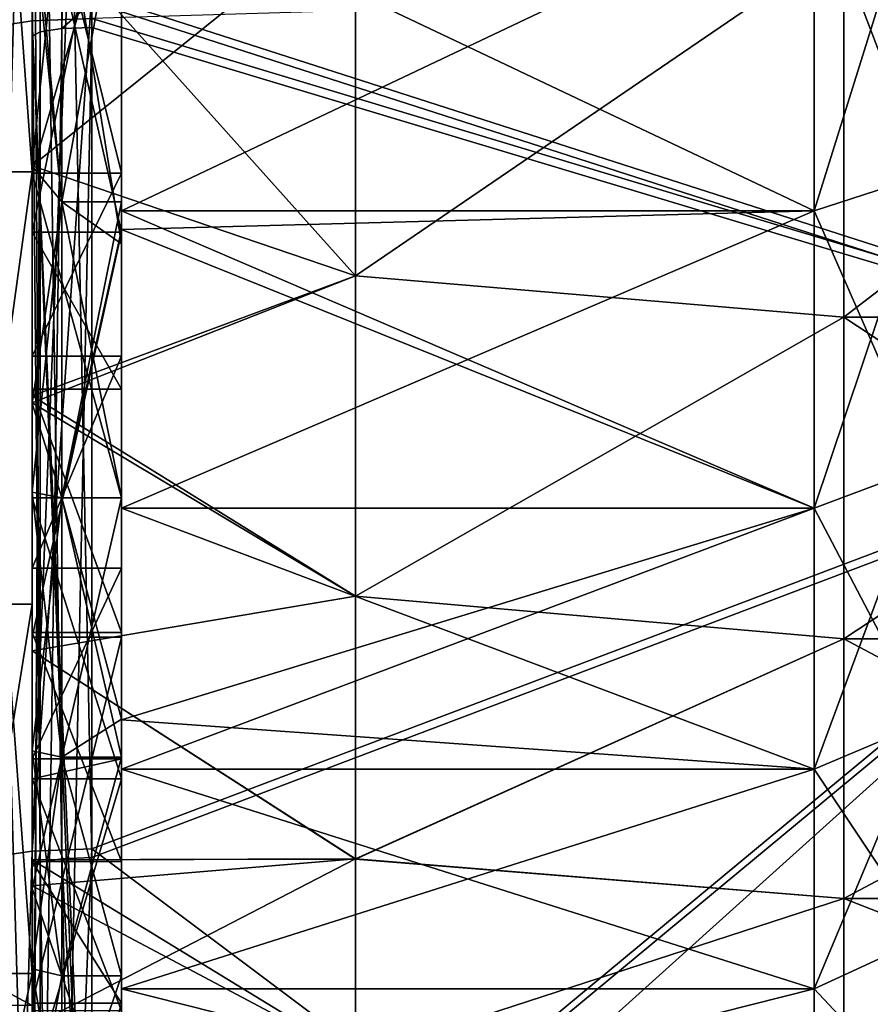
# Model space of a CAD drawing. Extents: x -1633 to 62, y -535 to 375.
# Tile 214 of 256: x 2 to 30, y -88 to -55. Entities that reach past the tile are written whole.
import ezdxf

# ---------------------------------------------------------------- set-up
doc = ezdxf.new("R2010")
doc.units = 0
doc.header["$LTSCALE"] = 33.374815
for name, color, linetype in [('1281', 7, 'CONTINUOUS'), ('1282', 7, 'CONTINUOUS'), ('1285', 7, 'CONTINUOUS'), ('1286', 7, 'CONTINUOUS'), ('1297', 7, 'CONTINUOUS'), ('1298', 7, 'CONTINUOUS'), ('1305', 7, 'CONTINUOUS'), ('1306', 7, 'CONTINUOUS'), ('1307', 7, 'CONTINUOUS'), ('1322', 7, 'CONTINUOUS'), ('1323', 7, 'CONTINUOUS'), ('19', 7, 'CONTINUOUS'), ('20', 7, 'CONTINUOUS'), ('21', 7, 'CONTINUOUS'), ('23', 7, 'CONTINUOUS'), ('24', 7, 'CONTINUOUS'), ('31', 7, 'CONTINUOUS'), ('32', 7, 'CONTINUOUS'), ('33', 7, 'CONTINUOUS'), ('34', 7, 'CONTINUOUS'), ('35', 7, 'CONTINUOUS'), ('36', 7, 'CONTINUOUS'), ('37', 7, 'CONTINUOUS'), ('38', 7, 'CONTINUOUS'), ('39', 7, 'CONTINUOUS'), ('40', 7, 'CONTINUOUS'), ('41', 7, 'CONTINUOUS'), ('42', 7, 'CONTINUOUS'), ('43', 7, 'CONTINUOUS')]:
    doc.layers.add(name, color=color, linetype=linetype)

msp = doc.modelspace()

# ---------------------------------------------------------------- linework, layer by layer
at = {"layer": '1281', "color": 7, "linetype": 'CONTINUOUS'}
for points in [[(2, -21.585, -94.568), (2, -60.479, -75.838), (2, -33.337, -109.838), (2, -21.585, -94.568)], [(2, -71.22, 139.31), (2, -32.925, 91.241), (2, -25.242, 139.31), (2, -71.22, 139.31)], [(2, -71.22, 139.31), (2, -25.242, 139.31), (2, -55.928, 167.219), (2, -71.22, 139.31)], [(2, -55.928, 167.219), (2, -25.242, 139.31), (2, -54.022, 166.931), (2, -55.928, 167.219)], [(2, -60.479, 75.838), (2, -32.925, 91.241), (2, -79.549, 89.48), (2, -60.479, 75.838)], [(2, -79.549, 89.48), (2, -32.925, 91.241), (2, -71.22, 139.31), (2, -79.549, 89.48)], [(2, -33.337, -109.838), (2, -60.479, -75.838), (2, -80.618, -109.838), (2, -33.337, -109.838)], [(2, -33.337, -109.838), (2, -80.618, -109.838), (2, -54.374, -159.667), (2, -33.337, -109.838)], [(2, -54.022, -166.931), (2, -54.374, -159.667), (2, -83.798, -171.425), (2, -54.022, -166.931)], [(2, -54.374, -159.667), (2, -80.618, -109.838), (2, -102.037, -159.667), (2, -54.374, -159.667)], [(2, -54.374, -159.667), (2, -102.037, -159.667), (2, -83.798, -171.425), (2, -54.374, -159.667)], [(2, -101.339, 174.073), (2, -71.22, 139.31), (2, -55.928, 167.219), (2, -101.339, 174.073)], [(2, -87.394, 42.087), (2, -60.479, 75.838), (2, -79.549, 89.48), (2, -87.394, 42.087)], [(2, -60.479, -75.838), (2, -74.989, -61.528), (2, -80.618, -109.838), (2, -60.479, -75.838)], [(2, -117.198, 139.31), (2, -79.549, 89.48), (2, -71.22, 139.31), (2, -117.198, 139.31)], [(2, -117.198, 139.31), (2, -71.22, 139.31), (2, -105.199, 174.655), (2, -117.198, 139.31)], [(2, -105.199, 174.655), (2, -71.22, 139.31), (2, -101.339, 174.073), (2, -105.199, 174.655)], [(2, -74.989, -61.528), (2, -87.394, -42.087), (2, -121.218, -60.008), (2, -74.989, -61.528)], [(2, -74.989, -61.528), (2, -121.218, -60.008), (2, -80.618, -109.838), (2, -74.989, -61.528)], [(2, -126.948, 89.48), (2, -87.394, 42.087), (2, -79.549, 89.48), (2, -126.948, 89.48)], [(2, -126.948, 89.48), (2, -79.549, 89.48), (2, -117.198, 139.31), (2, -126.948, 89.48)], [(2, -80.618, -109.838), (2, -121.218, -60.008), (2, -127.898, -109.838), (2, -80.618, -109.838)], [(2, -80.618, -109.838), (2, -127.898, -109.838), (2, -102.037, -159.667), (2, -80.618, -109.838)], [(2, -83.798, -171.425), (2, -102.037, -159.667), (2, -101.339, -174.073), (2, -83.798, -171.425)], [(2, -88.458, 39.803), (2, -87.394, 42.087), (2, -126.948, 89.48), (2, -88.458, 39.803)], [(2, -87.394, -42.087), (2, -96.429, -10.508), (2, -121.218, -60.008), (2, -87.394, -42.087)]]:
    msp.add_3dface(points, dxfattribs=at)
at = {"layer": '1282', "color": 7, "linetype": 'CONTINUOUS'}
for points in [[(0, -60.479, 75.838), (0, -32.925, 91.241), (2, -60.479, 75.838), (0, -60.479, 75.838)], [(2, -60.479, 75.838), (0, -32.925, 91.241), (2, -32.925, 91.241), (2, -60.479, 75.838)], [(0, -87.394, 42.087), (0, -60.479, 75.838), (2, -87.394, 42.087), (0, -87.394, 42.087)], [(2, -87.394, 42.087), (0, -60.479, 75.838), (2, -60.479, 75.838), (2, -87.394, 42.087)], [(0, -88.458, 39.803), (0, -87.394, 42.087), (2, -88.458, 39.803), (0, -88.458, 39.803)], [(2, -88.458, 39.803), (0, -87.394, 42.087), (2, -87.394, 42.087), (2, -88.458, 39.803)]]:
    msp.add_3dface(points, dxfattribs=at)
at = {"layer": '1285', "color": 7, "linetype": 'CONTINUOUS'}
for points in [[(45, -67.681, 173.038), (42.588, -54.154, 170.996), (4, -55.331, 171.174), (45, -67.681, 173.038)], [(4, -101.698, 178.172), (45, -67.681, 173.038), (4, -55.331, 171.174), (4, -101.698, 178.172)], [(45, -113.968, 180.024), (45, -67.681, 173.038), (4, -104.602, 178.61), (45, -113.968, 180.024)], [(4, -104.602, 178.61), (45, -67.681, 173.038), (4, -101.698, 178.172), (4, -104.602, 178.61)]]:
    msp.add_3dface(points, dxfattribs=at)
at = {"layer": '1286', "color": 7, "linetype": 'CONTINUOUS'}
for points in [[(42.588, -54.452, 169.019), (45, -67.98, 171.06), (4, -54.785, 169.069), (42.588, -54.452, 169.019)], [(4, -54.785, 169.069), (45, -67.98, 171.06), (4, -55.629, 169.196), (4, -54.785, 169.069)], [(4, -55.629, 169.196), (45, -67.98, 171.06), (4, -101.996, 176.194), (4, -55.629, 169.196)], [(45, -67.98, 171.06), (45, -114.267, 178.046), (4, -101.996, 176.194), (45, -67.98, 171.06)]]:
    msp.add_3dface(points, dxfattribs=at)
at = {"layer": '1297', "color": 7, "linetype": 'CONTINUOUS'}
for points in [[(2, -55.411, 170.644), (1.164, -6.706, 162.643), (0.536, -55.629, 169.196), (2, -55.411, 170.644)], [(2.461, -6.906, 163.554), (1.164, -6.706, 162.643), (2, -55.411, 170.644), (2.461, -6.906, 163.554)], [(4, -55.331, 171.174), (2.461, -6.906, 163.554), (2, -55.411, 170.644), (4, -55.331, 171.174)], [(2, -55.411, 170.644), (0.536, -55.629, 169.196), (2, -104.682, 178.08), (2, -55.411, 170.644)], [(4, -101.698, 178.172), (4, -55.331, 171.174), (2, -55.411, 170.644), (4, -101.698, 178.172)], [(4, -104.602, 178.61), (4, -101.698, 178.172), (2, -55.411, 170.644), (4, -104.602, 178.61)], [(4, -104.602, 178.61), (2, -55.411, 170.644), (2, -104.682, 178.08), (4, -104.602, 178.61)], [(2, -104.682, 178.08), (0.536, -55.629, 169.196), (0.536, -104.901, 176.633), (2, -104.682, 178.08)]]:
    msp.add_3dface(points, dxfattribs=at)
at = {"layer": '1298', "color": 7, "linetype": 'CONTINUOUS'}
for points in [[(2.57, -6.913, 161.235), (2, -55.928, 167.219), (2, -54.022, 166.931), (2.57, -6.913, 161.235)], [(2, -55.928, 167.219), (2.57, -6.913, 161.235), (2.268, -55.778, 168.208), (2, -55.928, 167.219)], [(2.268, -55.778, 168.208), (2.57, -6.913, 161.235), (3, -55.669, 168.932), (2.268, -55.778, 168.208)], [(2.57, -6.913, 161.235), (3.217, -7.175, 161.722), (3, -55.669, 168.932), (2.57, -6.913, 161.235)], [(3.217, -7.175, 161.722), (4, -7.575, 161.944), (3, -55.669, 168.932), (3.217, -7.175, 161.722)], [(4, -7.575, 161.944), (4, -54.785, 169.069), (3, -55.669, 168.932), (4, -7.575, 161.944)], [(4, -54.785, 169.069), (4, -55.629, 169.196), (3, -55.669, 168.932), (4, -54.785, 169.069)], [(2, -105.199, 174.655), (2, -101.339, 174.073), (2.268, -55.778, 168.208), (2, -105.199, 174.655)], [(2, -105.199, 174.655), (2.268, -55.778, 168.208), (2.268, -105.05, 175.644), (2, -105.199, 174.655)], [(2, -101.339, 174.073), (2, -55.928, 167.219), (2.268, -55.778, 168.208), (2, -101.339, 174.073)], [(2.268, -55.778, 168.208), (3, -55.669, 168.932), (2.268, -105.05, 175.644), (2.268, -55.778, 168.208)], [(2.268, -105.05, 175.644), (3, -55.669, 168.932), (3, -104.941, 176.368), (2.268, -105.05, 175.644)], [(4, -55.629, 169.196), (4, -101.996, 176.194), (3, -104.941, 176.368), (4, -55.629, 169.196)], [(3, -55.669, 168.932), (4, -55.629, 169.196), (3, -104.941, 176.368), (3, -55.669, 168.932)]]:
    msp.add_3dface(points, dxfattribs=at)
at = {"layer": '1305', "color": 7, "linetype": 'CONTINUOUS'}
for points in [[(0, -21.585, -94.568), (0, -60.479, -75.838), (2, -21.585, -94.568), (0, -21.585, -94.568)], [(2, -21.585, -94.568), (0, -60.479, -75.838), (2, -60.479, -75.838), (2, -21.585, -94.568)], [(0, -60.479, -75.838), (0, -74.989, -61.528), (2, -60.479, -75.838), (0, -60.479, -75.838)], [(2, -60.479, -75.838), (0, -74.989, -61.528), (2, -74.989, -61.528), (2, -60.479, -75.838)], [(0, -74.989, -61.528), (0, -87.394, -42.087), (2, -74.989, -61.528), (0, -74.989, -61.528)], [(2, -74.989, -61.528), (0, -87.394, -42.087), (2, -87.394, -42.087), (2, -74.989, -61.528)], [(0, -87.394, -42.087), (0, -96.429, -10.508), (2, -87.394, -42.087), (0, -87.394, -42.087)], [(2, -87.394, -42.087), (0, -96.429, -10.508), (2, -96.429, -10.508), (2, -87.394, -42.087)]]:
    msp.add_3dface(points, dxfattribs=at)
at = {"layer": '1306', "color": 7, "linetype": 'CONTINUOUS'}
for points in [[(45, -67.681, -173.038), (4, -54.487, -171.047), (42.588, -54.154, -170.996), (45, -67.681, -173.038)], [(4, -83.201, -175.38), (4, -54.487, -171.047), (45, -67.681, -173.038), (4, -83.201, -175.38)], [(45, -113.968, -180.024), (4, -83.201, -175.38), (45, -67.681, -173.038), (45, -113.968, -180.024)], [(4, -101.698, -178.172), (4, -83.201, -175.38), (45, -113.968, -180.024), (4, -101.698, -178.172)]]:
    msp.add_3dface(points, dxfattribs=at)
at = {"layer": '1307', "color": 7, "linetype": 'CONTINUOUS'}
for points in [[(45, -67.98, -171.06), (42.588, -54.452, -169.019), (4, -54.785, -169.069), (45, -67.98, -171.06)], [(4, -83.5, -173.403), (45, -67.98, -171.06), (4, -54.785, -169.069), (4, -83.5, -173.403)], [(45, -114.267, -178.046), (45, -67.98, -171.06), (4, -101.996, -176.194), (45, -114.267, -178.046)], [(4, -101.996, -176.194), (45, -67.98, -171.06), (4, -83.5, -173.403), (4, -101.996, -176.194)]]:
    msp.add_3dface(points, dxfattribs=at)
at = {"layer": '1322', "color": 7, "linetype": 'CONTINUOUS'}
for points in [[(0.536, -34.228, -165.967), (2, -34.01, -167.414), (0.536, -83.5, -173.403), (0.536, -34.228, -165.967)], [(0.536, -83.5, -173.403), (2, -34.01, -167.414), (2, -83.281, -174.851), (0.536, -83.5, -173.403)], [(4, -33.93, -167.944), (4, -54.487, -171.047), (2, -83.281, -174.851), (4, -33.93, -167.944)], [(2, -34.01, -167.414), (4, -33.93, -167.944), (2, -83.281, -174.851), (2, -34.01, -167.414)], [(4, -54.487, -171.047), (4, -83.201, -175.38), (2, -83.281, -174.851), (4, -54.487, -171.047)], [(0.536, -83.5, -173.403), (2, -83.281, -174.851), (0.536, -132.771, -180.839), (0.536, -83.5, -173.403)], [(0.536, -132.771, -180.839), (2, -83.281, -174.851), (2, -132.553, -182.287), (0.536, -132.771, -180.839)], [(4, -83.201, -175.38), (4, -101.698, -178.172), (2, -132.553, -182.287), (4, -83.201, -175.38)], [(2, -83.281, -174.851), (4, -83.201, -175.38), (2, -132.553, -182.287), (2, -83.281, -174.851)]]:
    msp.add_3dface(points, dxfattribs=at)
at = {"layer": '1323', "color": 7, "linetype": 'CONTINUOUS'}
for points in [[(3, -34.268, -165.702), (2.268, -34.377, -164.978), (3, -83.54, -173.138), (3, -34.268, -165.702)], [(4, -83.5, -173.403), (4, -54.785, -169.069), (3, -34.268, -165.702), (4, -83.5, -173.403)], [(4, -83.5, -173.403), (3, -34.268, -165.702), (3, -83.54, -173.138), (4, -83.5, -173.403)], [(2.268, -34.377, -164.978), (2, -34.527, -163.989), (2.268, -83.649, -172.414), (2.268, -34.377, -164.978)], [(2, -34.527, -163.989), (2, -54.022, -166.931), (2.268, -83.649, -172.414), (2, -34.527, -163.989)], [(3, -83.54, -173.138), (2.268, -34.377, -164.978), (2.268, -83.649, -172.414), (3, -83.54, -173.138)], [(2, -54.022, -166.931), (2, -83.798, -171.425), (2.268, -83.649, -172.414), (2, -54.022, -166.931)], [(3, -83.54, -173.138), (2.268, -83.649, -172.414), (3, -132.811, -180.574), (3, -83.54, -173.138)], [(4, -101.996, -176.194), (4, -83.5, -173.403), (3, -83.54, -173.138), (4, -101.996, -176.194)], [(4, -132.771, -180.839), (4, -101.996, -176.194), (3, -83.54, -173.138), (4, -132.771, -180.839)], [(4, -132.771, -180.839), (3, -83.54, -173.138), (3, -132.811, -180.574), (4, -132.771, -180.839)], [(2.268, -83.649, -172.414), (2, -83.798, -171.425), (2.268, -132.92, -179.85), (2.268, -83.649, -172.414)], [(2, -83.798, -171.425), (2, -101.339, -174.073), (2.268, -132.92, -179.85), (2, -83.798, -171.425)], [(3, -132.811, -180.574), (2.268, -83.649, -172.414), (2.268, -132.92, -179.85), (3, -132.811, -180.574)]]:
    msp.add_3dface(points, dxfattribs=at)
at = {"layer": '19', "color": 7, "linetype": 'CONTINUOUS'}
for points in [[(5, -61.79, -80.525), (5, -50.75, -87.902), (28.239, -61.789, -80.525), (5, -61.79, -80.525)], [(28.239, -61.789, -80.525), (5, -50.75, -87.902), (28.239, -50.75, -87.902), (28.239, -61.789, -80.525)], [(28.239, -71.771, -71.771), (5, -61.79, -80.525), (28.239, -61.789, -80.525), (28.239, -71.771, -71.771)], [(5, -62.409, -80.046), (5, -61.79, -80.525), (28.239, -71.771, -71.771), (5, -62.409, -80.046)], [(5, -71.771, -71.772), (5, -62.409, -80.046), (28.239, -71.771, -71.771), (5, -71.771, -71.772)], [(5, -78.873, -63.884), (5, -71.771, -71.772), (28.239, -80.525, -61.789), (5, -78.873, -63.884)], [(28.239, -80.525, -61.789), (5, -71.771, -71.772), (28.239, -71.771, -71.771), (28.239, -80.525, -61.789)], [(5, -80.526, -61.789), (5, -78.873, -63.884), (28.239, -80.525, -61.789), (5, -80.526, -61.789)], [(28.239, -87.902, -50.75), (5, -80.526, -61.789), (28.239, -80.525, -61.789), (28.239, -87.902, -50.75)], [(5, -87.901, -50.75), (5, -80.526, -61.789), (28.239, -87.902, -50.75), (5, -87.901, -50.75)], [(5, -93.773, -38.843), (5, -87.901, -50.75), (28.239, -93.774, -38.842), (5, -93.773, -38.843)], [(28.239, -93.774, -38.842), (5, -87.901, -50.75), (28.239, -87.902, -50.75), (28.239, -93.774, -38.842)]]:
    msp.add_3dface(points, dxfattribs=at)
at = {"layer": '20', "color": 7, "linetype": 'CONTINUOUS'}
for points in [[(2, -51.688, 86.459), (2, -51.85, 81.387), (2, -60.292, 80.696), (2, -51.688, 86.459)], [(2, -51.85, -81.387), (2, -51.688, -86.459), (2, -60.292, -80.696), (2, -51.85, -81.387)], [(2, -51.85, 81.387), (2, -60.271, 75.364), (2, -60.292, 80.696), (2, -51.85, 81.387)], [(2, -60.271, -75.364), (2, -51.85, -81.387), (2, -60.292, -80.696), (2, -60.271, -75.364)], [(2, -60.292, 80.696), (2, -60.271, 75.364), (2, -68.258, 74.08), (2, -60.292, 80.696)], [(2, -68.258, 74.08), (2, -60.271, 75.364), (2, -67.997, 68.473), (2, -68.258, 74.08)], [(2, -67.997, -68.473), (2, -60.271, -75.364), (2, -68.258, -74.08), (2, -67.997, -68.473)], [(2, -68.258, -74.08), (2, -60.271, -75.364), (2, -60.292, -80.696), (2, -68.258, -74.08)], [(2, -68.258, 74.08), (2, -67.997, 68.473), (2, -71.228, 71.229), (2, -68.258, 74.08)], [(2, -67.997, 68.473), (2, -68.235, 68.237), (2, -71.228, 71.229), (2, -67.997, 68.473)], [(2, -67.997, -68.473), (2, -68.258, -74.08), (2, -71.228, -71.229), (2, -67.997, -68.473)], [(2, -68.235, -68.237), (2, -67.997, -68.473), (2, -79.917, -61.321), (2, -68.235, -68.237)], [(2, -79.917, -61.321), (2, -67.997, -68.473), (2, -71.228, -71.229), (2, -79.917, -61.321)], [(2, -71.228, 71.229), (2, -68.235, 68.237), (2, -79.917, 61.321), (2, -71.228, 71.229)], [(2, -79.917, 61.321), (2, -68.235, 68.237), (2, -76.559, 58.745), (2, -79.917, 61.321)], [(2, -76.559, -58.745), (2, -68.235, -68.237), (2, -79.917, -61.321), (2, -76.559, -58.745)], [(2, -84.531, 54.786), (2, -79.917, 61.321), (2, -76.559, 58.745), (2, -84.531, 54.786)], [(2, -83.571, 48.251), (2, -84.531, 54.786), (2, -76.559, 58.745), (2, -83.571, 48.251)], [(2, -76.559, -58.745), (2, -84.531, -54.786), (2, -83.571, -48.251), (2, -76.559, -58.745)], [(2, -84.531, -54.786), (2, -76.559, -58.745), (2, -79.917, -61.321), (2, -84.531, -54.786)], [(2, -84.448, 46.698), (2, -84.531, 54.786), (2, -83.571, 48.251), (2, -84.448, 46.698)], [(2, -84.531, -54.786), (2, -84.448, -46.698), (2, -83.571, -48.251), (2, -84.531, -54.786)], [(2, -84.531, 54.786), (2, -84.448, 46.698), (2, -87.236, 50.366), (2, -84.531, 54.786)], [(2, -84.448, 46.698), (2, -89.155, 36.928), (2, -93.064, 38.549), (2, -84.448, 46.698)], [(2, -87.236, 50.366), (2, -84.448, 46.698), (2, -93.064, 38.549), (2, -87.236, 50.366)], [(2, -87.236, -50.366), (2, -93.064, -38.549), (2, -84.448, -46.698), (2, -87.236, -50.366)], [(2, -84.448, -46.698), (2, -93.064, -38.549), (2, -89.155, -36.928), (2, -84.448, -46.698)], [(2, -84.531, -54.786), (2, -87.236, -50.366), (2, -84.448, -46.698), (2, -84.531, -54.786)]]:
    msp.add_3dface(points, dxfattribs=at)
at = {"layer": '21', "color": 7, "linetype": 'CONTINUOUS'}
for points in [[(2, -51.85, -81.387), (2, -60.271, -75.364), (12.848, -51.552, -81.576), (2, -51.85, -81.387)], [(2, -60.271, -75.364), (12.848, -63.964, -72.256), (12.848, -51.552, -81.576), (2, -60.271, -75.364)], [(12.848, -63.964, -72.256), (29.237, -52.78, -80.787), (12.848, -51.552, -81.576), (12.848, -63.964, -72.256)], [(29.237, -65.358, -70.997), (29.237, -52.78, -80.787), (12.848, -63.964, -72.256), (29.237, -65.358, -70.997)], [(29.237, -52.78, -80.787), (29.237, -65.358, -70.997), (45.627, -52.78, -80.787), (29.237, -52.78, -80.787)], [(45.627, -52.78, -80.787), (29.237, -65.358, -70.997), (45.627, -65.358, -70.997), (45.627, -52.78, -80.787)], [(2, -60.271, -75.364), (2, -67.997, -68.473), (12.848, -63.964, -72.256), (2, -60.271, -75.364)], [(2, -67.997, -68.473), (2, -68.235, -68.237), (12.848, -63.964, -72.256), (2, -67.997, -68.473)], [(2, -68.235, -68.237), (12.848, -74.721, -61.066), (12.848, -63.964, -72.256), (2, -68.235, -68.237)], [(12.848, -74.721, -61.066), (29.237, -65.358, -70.997), (12.848, -63.964, -72.256), (12.848, -74.721, -61.066)], [(29.237, -76.152, -59.272), (29.237, -65.358, -70.997), (12.848, -74.721, -61.066), (29.237, -76.152, -59.272)], [(29.237, -65.358, -70.997), (29.237, -76.152, -59.272), (45.627, -65.358, -70.997), (29.237, -65.358, -70.997)], [(45.627, -65.358, -70.997), (29.237, -76.152, -59.272), (45.627, -76.152, -59.272), (45.627, -65.358, -70.997)], [(2, -68.235, -68.237), (2, -76.559, -58.745), (12.848, -74.721, -61.066), (2, -68.235, -68.237)], [(2, -76.559, -58.745), (12.848, -83.545, -48.296), (12.848, -74.721, -61.066), (2, -76.559, -58.745)], [(12.848, -83.545, -48.296), (29.237, -76.152, -59.272), (12.848, -74.721, -61.066), (12.848, -83.545, -48.296)], [(29.237, -84.869, -45.929), (29.237, -76.152, -59.272), (12.848, -83.545, -48.296), (29.237, -84.869, -45.929)], [(29.237, -76.152, -59.272), (29.237, -84.869, -45.929), (45.627, -76.152, -59.272), (29.237, -76.152, -59.272)], [(45.627, -76.152, -59.272), (29.237, -84.869, -45.929), (45.627, -84.869, -45.929), (45.627, -76.152, -59.272)], [(2, -76.559, -58.745), (2, -83.571, -48.251), (12.848, -83.545, -48.296), (2, -76.559, -58.745)], [(2, -84.448, -46.698), (2, -89.155, -36.928), (12.848, -83.545, -48.296), (2, -84.448, -46.698)], [(2, -83.571, -48.251), (2, -84.448, -46.698), (12.848, -83.545, -48.296), (2, -83.571, -48.251)], [(2, -89.155, -36.928), (12.848, -90.208, -34.276), (12.848, -83.545, -48.296), (2, -89.155, -36.928)], [(12.848, -90.208, -34.276), (29.237, -84.869, -45.929), (12.848, -83.545, -48.296), (12.848, -90.208, -34.276)], [(29.237, -91.271, -31.333), (29.237, -84.869, -45.929), (12.848, -90.208, -34.276), (29.237, -91.271, -31.333)], [(29.237, -84.869, -45.929), (29.237, -91.271, -31.333), (45.627, -84.869, -45.929), (29.237, -84.869, -45.929)], [(45.627, -84.869, -45.929), (29.237, -91.271, -31.333), (45.627, -91.271, -31.333), (45.627, -84.869, -45.929)]]:
    msp.add_3dface(points, dxfattribs=at)
at = {"layer": '23', "color": 7, "linetype": 'CONTINUOUS'}
for points in [[(5, -50.75, 87.902), (5, -61.79, 80.525), (28.239, -50.75, 87.902), (5, -50.75, 87.902)], [(28.239, -50.75, 87.902), (5, -61.79, 80.525), (28.239, -61.789, 80.525), (28.239, -50.75, 87.902)], [(5, -62.409, 80.046), (5, -71.771, 71.772), (28.239, -61.789, 80.525), (5, -62.409, 80.046)], [(28.239, -61.789, 80.525), (5, -71.771, 71.772), (28.239, -71.771, 71.771), (28.239, -61.789, 80.525)], [(5, -61.79, 80.525), (5, -62.409, 80.046), (28.239, -61.789, 80.525), (5, -61.79, 80.525)], [(5, -78.873, 63.884), (5, -80.526, 61.789), (28.239, -71.771, 71.771), (5, -78.873, 63.884)], [(28.239, -71.771, 71.771), (5, -80.526, 61.789), (28.239, -80.525, 61.789), (28.239, -71.771, 71.771)], [(5, -71.771, 71.772), (5, -78.873, 63.884), (28.239, -71.771, 71.771), (5, -71.771, 71.772)], [(5, -80.526, 61.789), (5, -87.901, 50.75), (28.239, -80.525, 61.789), (5, -80.526, 61.789)], [(28.239, -80.525, 61.789), (5, -87.901, 50.75), (28.239, -87.902, 50.75), (28.239, -80.525, 61.789)], [(5, -87.901, 50.75), (5, -93.773, 38.843), (28.239, -87.902, 50.75), (5, -87.901, 50.75)], [(28.239, -87.902, 50.75), (5, -93.773, 38.843), (28.239, -93.774, 38.842), (28.239, -87.902, 50.75)]]:
    msp.add_3dface(points, dxfattribs=at)
at = {"layer": '24', "color": 7, "linetype": 'CONTINUOUS'}
for points in [[(2, -51.85, 81.387), (12.848, -51.555, 81.574), (12.848, -63.967, 72.253), (2, -51.85, 81.387)], [(12.848, -51.555, 81.574), (29.237, -52.78, 80.787), (12.848, -63.967, 72.253), (12.848, -51.555, 81.574)], [(2, -60.271, 75.364), (2, -51.85, 81.387), (12.848, -63.967, 72.253), (2, -60.271, 75.364)], [(29.237, -52.78, 80.787), (29.237, -65.358, 70.997), (12.848, -63.967, 72.253), (29.237, -52.78, 80.787)], [(29.237, -65.358, 70.997), (29.237, -52.78, 80.787), (45.627, -65.358, 70.997), (29.237, -65.358, 70.997)], [(45.627, -65.358, 70.997), (29.237, -52.78, 80.787), (45.627, -52.78, 80.787), (45.627, -65.358, 70.997)], [(2, -67.997, 68.473), (2, -60.271, 75.364), (12.848, -63.967, 72.253), (2, -67.997, 68.473)], [(2, -67.997, 68.473), (12.848, -63.967, 72.253), (12.848, -74.724, 61.061), (2, -67.997, 68.473)], [(12.848, -63.967, 72.253), (29.237, -65.358, 70.997), (12.848, -74.724, 61.061), (12.848, -63.967, 72.253)], [(29.237, -65.358, 70.997), (29.237, -76.152, 59.272), (12.848, -74.724, 61.061), (29.237, -65.358, 70.997)], [(29.237, -76.152, 59.272), (29.237, -65.358, 70.997), (45.627, -76.152, 59.272), (29.237, -76.152, 59.272)], [(45.627, -76.152, 59.272), (29.237, -65.358, 70.997), (45.627, -65.358, 70.997), (45.627, -76.152, 59.272)], [(2, -68.235, 68.237), (2, -67.997, 68.473), (12.848, -74.724, 61.061), (2, -68.235, 68.237)], [(2, -76.559, 58.745), (2, -68.235, 68.237), (12.848, -74.724, 61.061), (2, -76.559, 58.745)], [(2, -76.559, 58.745), (12.848, -74.724, 61.061), (12.848, -83.548, 48.29), (2, -76.559, 58.745)], [(12.848, -74.724, 61.061), (29.237, -76.152, 59.272), (12.848, -83.548, 48.29), (12.848, -74.724, 61.061)], [(29.237, -76.152, 59.272), (29.237, -84.869, 45.929), (12.848, -83.548, 48.29), (29.237, -76.152, 59.272)], [(29.237, -84.869, 45.929), (29.237, -76.152, 59.272), (45.627, -84.869, 45.929), (29.237, -84.869, 45.929)], [(45.627, -84.869, 45.929), (29.237, -76.152, 59.272), (45.627, -76.152, 59.272), (45.627, -84.869, 45.929)], [(2, -83.571, 48.251), (2, -76.559, 58.745), (12.848, -83.548, 48.29), (2, -83.571, 48.251)], [(2, -83.571, 48.251), (12.848, -83.548, 48.29), (12.848, -90.21, 34.269), (2, -83.571, 48.251)], [(2, -84.448, 46.698), (2, -83.571, 48.251), (12.848, -90.21, 34.269), (2, -84.448, 46.698)], [(12.848, -83.548, 48.29), (29.237, -84.869, 45.929), (12.848, -90.21, 34.269), (12.848, -83.548, 48.29)], [(2, -89.155, 36.928), (2, -84.448, 46.698), (12.848, -90.21, 34.269), (2, -89.155, 36.928)], [(29.237, -84.869, 45.929), (29.237, -91.271, 31.333), (12.848, -90.21, 34.269), (29.237, -84.869, 45.929)], [(29.237, -91.271, 31.333), (29.237, -84.869, 45.929), (45.627, -91.271, 31.333), (29.237, -91.271, 31.333)], [(45.627, -91.271, 31.333), (29.237, -84.869, 45.929), (45.627, -84.869, 45.929), (45.627, -91.271, 31.333)]]:
    msp.add_3dface(points, dxfattribs=at)
at = {"layer": '31', "color": 7, "linetype": 'CONTINUOUS'}
for points in [[(32, -60.572, -78.939), (28.239, -50.75, -87.902), (32, -49.75, -86.17), (32, -60.572, -78.939)], [(28.239, -61.789, -80.525), (28.239, -50.75, -87.902), (32, -60.572, -78.939), (28.239, -61.789, -80.525)], [(32, -70.357, -70.357), (28.239, -61.789, -80.525), (32, -60.572, -78.939), (32, -70.357, -70.357)], [(28.239, -71.771, -71.771), (28.239, -61.789, -80.525), (32, -70.357, -70.357), (28.239, -71.771, -71.771)], [(32, -78.939, -60.572), (28.239, -71.771, -71.771), (32, -70.357, -70.357), (32, -78.939, -60.572)], [(28.239, -80.525, -61.789), (28.239, -71.771, -71.771), (32, -78.939, -60.572), (28.239, -80.525, -61.789)], [(32, -86.17, -49.75), (28.239, -80.525, -61.789), (32, -78.939, -60.572), (32, -86.17, -49.75)], [(28.239, -87.902, -50.75), (28.239, -80.525, -61.789), (32, -86.17, -49.75), (28.239, -87.902, -50.75)], [(32, -91.926, -38.077), (28.239, -87.902, -50.75), (32, -86.17, -49.75), (32, -91.926, -38.077)], [(28.239, -93.774, -38.842), (28.239, -87.902, -50.75), (32, -91.926, -38.077), (28.239, -93.774, -38.842)]]:
    msp.add_3dface(points, dxfattribs=at)
at = {"layer": '32', "color": 7, "linetype": 'CONTINUOUS'}
for points in [[(28.239, -50.75, 87.902), (28.239, -61.789, 80.525), (32, -49.75, 86.17), (28.239, -50.75, 87.902)], [(32, -49.75, 86.17), (28.239, -61.789, 80.525), (32, -60.572, 78.939), (32, -49.75, 86.17)], [(28.239, -61.789, 80.525), (28.239, -71.771, 71.771), (32, -60.572, 78.939), (28.239, -61.789, 80.525)], [(32, -60.572, 78.939), (28.239, -71.771, 71.771), (32, -70.357, 70.357), (32, -60.572, 78.939)], [(28.239, -71.771, 71.771), (28.239, -80.525, 61.789), (32, -70.357, 70.357), (28.239, -71.771, 71.771)], [(32, -70.357, 70.357), (28.239, -80.525, 61.789), (32, -78.939, 60.572), (32, -70.357, 70.357)], [(28.239, -80.525, 61.789), (28.239, -87.902, 50.75), (32, -78.939, 60.572), (28.239, -80.525, 61.789)], [(32, -78.939, 60.572), (28.239, -87.902, 50.75), (32, -86.17, 49.75), (32, -78.939, 60.572)], [(28.239, -87.902, 50.75), (28.239, -93.774, 38.842), (32, -86.17, 49.75), (28.239, -87.902, 50.75)], [(32, -86.17, 49.75), (28.239, -93.774, 38.842), (32, -91.926, 38.077), (32, -86.17, 49.75)]]:
    msp.add_3dface(points, dxfattribs=at)
at = {"layer": '33', "color": 7, "linetype": 'CONTINUOUS'}
for points in [[(3, -50.5, 87.469), (3, -61.485, 80.129), (5, -50.499, 87.469), (3, -50.5, 87.469)], [(5, -50.499, 87.469), (3, -61.485, 80.129), (5, -61.485, 80.128), (5, -50.499, 87.469)], [(3, -61.485, 80.129), (3, -71.418, 71.418), (5, -61.485, 80.128), (3, -61.485, 80.129)], [(5, -61.485, 80.128), (3, -71.418, 71.418), (5, -62.423, 79.4), (5, -61.485, 80.128)], [(5, -62.423, 79.4), (3, -71.418, 71.418), (5, -71.418, 71.418), (5, -62.423, 79.4)], [(3, -71.418, 71.418), (3, -80.129, 61.485), (5, -71.418, 71.418), (3, -71.418, 71.418)], [(5, -71.418, 71.418), (3, -80.129, 61.485), (5, -78.855, 63.11), (5, -71.418, 71.418)], [(5, -78.855, 63.11), (3, -80.129, 61.485), (5, -80.128, 61.485), (5, -78.855, 63.11)], [(3, -80.129, 61.485), (3, -87.469, 50.5), (5, -80.128, 61.485), (3, -80.129, 61.485)], [(5, -80.128, 61.485), (3, -87.469, 50.5), (5, -87.469, 50.499), (5, -80.128, 61.485)], [(3, -87.469, 50.5), (3, -93.312, 38.651), (5, -87.469, 50.499), (3, -87.469, 50.5)], [(5, -87.469, 50.499), (3, -93.312, 38.651), (5, -93.311, 38.652), (5, -87.469, 50.499)]]:
    msp.add_3dface(points, dxfattribs=at)
at = {"layer": '34', "color": 7, "linetype": 'CONTINUOUS'}
for points in [[(5, -50.75, -87.902), (5, -61.79, -80.525), (5, -50.499, -87.469), (5, -50.75, -87.902)], [(5, -61.79, -80.525), (5, -62.409, -80.046), (5, -50.499, -87.469), (5, -61.79, -80.525)], [(5, -50.499, -87.469), (5, -62.409, -80.046), (5, -62.898, -79.024), (5, -50.499, -87.469)], [(5, -61.79, 80.525), (5, -50.75, 87.902), (5, -50.499, 87.469), (5, -61.79, 80.525)], [(5, -61.79, 80.525), (5, -50.499, 87.469), (5, -61.485, 80.128), (5, -61.79, 80.525)], [(5, -62.409, 80.046), (5, -61.79, 80.525), (5, -61.485, 80.128), (5, -62.409, 80.046)], [(5, -62.409, 80.046), (5, -61.485, 80.128), (5, -62.423, 79.4), (5, -62.409, 80.046)], [(5, -62.409, -80.046), (5, -71.771, -71.772), (5, -62.898, -79.024), (5, -62.409, -80.046)], [(5, -71.771, 71.772), (5, -62.409, 80.046), (5, -62.423, 79.4), (5, -71.771, 71.772)], [(5, -71.771, 71.772), (5, -62.423, 79.4), (5, -71.418, 71.418), (5, -71.771, 71.772)], [(5, -62.898, -79.024), (5, -71.771, -71.772), (5, -71.418, -71.418), (5, -62.898, -79.024)], [(5, -71.771, -71.772), (5, -78.873, -63.884), (5, -71.418, -71.418), (5, -71.771, -71.772)], [(5, -71.418, -71.418), (5, -78.873, -63.884), (5, -78.855, -63.11), (5, -71.418, -71.418)], [(5, -78.873, 63.884), (5, -71.771, 71.772), (5, -71.418, 71.418), (5, -78.873, 63.884)], [(5, -78.873, 63.884), (5, -71.418, 71.418), (5, -78.855, 63.11), (5, -78.873, 63.884)], [(5, -78.873, -63.884), (5, -80.526, -61.789), (5, -78.855, -63.11), (5, -78.873, -63.884)], [(5, -78.855, -63.11), (5, -80.526, -61.789), (5, -80.128, -61.485), (5, -78.855, -63.11)], [(5, -80.526, 61.789), (5, -78.873, 63.884), (5, -78.855, 63.11), (5, -80.526, 61.789)], [(5, -80.526, 61.789), (5, -78.855, 63.11), (5, -80.128, 61.485), (5, -80.526, 61.789)], [(5, -80.526, -61.789), (5, -87.901, -50.75), (5, -80.128, -61.485), (5, -80.526, -61.789)], [(5, -80.128, -61.485), (5, -87.901, -50.75), (5, -87.469, -50.499), (5, -80.128, -61.485)], [(5, -87.901, 50.75), (5, -80.526, 61.789), (5, -80.128, 61.485), (5, -87.901, 50.75)], [(5, -87.901, 50.75), (5, -80.128, 61.485), (5, -87.469, 50.499), (5, -87.901, 50.75)], [(5, -87.901, -50.75), (5, -93.773, -38.843), (5, -87.469, -50.499), (5, -87.901, -50.75)], [(5, -87.469, -50.499), (5, -93.773, -38.843), (5, -93.311, -38.652), (5, -87.469, -50.499)], [(5, -93.773, 38.843), (5, -87.901, 50.75), (5, -87.469, 50.499), (5, -93.773, 38.843)], [(5, -93.773, 38.843), (5, -87.469, 50.499), (5, -93.311, 38.652), (5, -93.773, 38.843)]]:
    msp.add_3dface(points, dxfattribs=at)
at = {"layer": '35', "color": 7, "linetype": 'CONTINUOUS'}
for points in [[(5, -50.499, -87.469), (5, -62.898, -79.024), (3, -50.5, -87.469), (5, -50.499, -87.469)], [(5, -62.898, -79.024), (3, -61.485, -80.129), (3, -50.5, -87.469), (5, -62.898, -79.024)], [(5, -62.898, -79.024), (5, -71.418, -71.418), (3, -61.485, -80.129), (5, -62.898, -79.024)], [(5, -71.418, -71.418), (3, -71.418, -71.418), (3, -61.485, -80.129), (5, -71.418, -71.418)], [(5, -71.418, -71.418), (5, -78.855, -63.11), (3, -71.418, -71.418), (5, -71.418, -71.418)], [(5, -78.855, -63.11), (5, -80.128, -61.485), (3, -71.418, -71.418), (5, -78.855, -63.11)], [(5, -80.128, -61.485), (3, -80.129, -61.485), (3, -71.418, -71.418), (5, -80.128, -61.485)], [(5, -80.128, -61.485), (5, -87.469, -50.499), (3, -80.129, -61.485), (5, -80.128, -61.485)], [(5, -87.469, -50.499), (3, -87.469, -50.5), (3, -80.129, -61.485), (5, -87.469, -50.499)], [(5, -87.469, -50.499), (5, -93.311, -38.652), (3, -87.469, -50.5), (5, -87.469, -50.499)], [(5, -93.311, -38.652), (3, -93.312, -38.651), (3, -87.469, -50.5), (5, -93.311, -38.652)]]:
    msp.add_3dface(points, dxfattribs=at)
at = {"layer": '36', "color": 7, "linetype": 'CONTINUOUS'}
for points in [[(2, -51.688, 86.459), (2, -60.292, 80.696), (3, -50.5, 87.469), (2, -51.688, 86.459)], [(3, -50.5, 87.469), (2, -60.292, 80.696), (3, -61.485, 80.129), (3, -50.5, 87.469)], [(2, -60.292, 80.696), (2, -68.258, 74.08), (3, -61.485, 80.129), (2, -60.292, 80.696)], [(2, -68.258, 74.08), (2, -71.228, 71.229), (3, -61.485, 80.129), (2, -68.258, 74.08)], [(3, -61.485, 80.129), (2, -71.228, 71.229), (3, -71.418, 71.418), (3, -61.485, 80.129)], [(2, -71.228, 71.229), (2, -79.917, 61.321), (3, -71.418, 71.418), (2, -71.228, 71.229)], [(3, -71.418, 71.418), (2, -79.917, 61.321), (3, -80.129, 61.485), (3, -71.418, 71.418)], [(2, -79.917, 61.321), (2, -84.531, 54.786), (3, -80.129, 61.485), (2, -79.917, 61.321)], [(2, -84.531, 54.786), (2, -87.236, 50.366), (3, -80.129, 61.485), (2, -84.531, 54.786)], [(3, -80.129, 61.485), (2, -87.236, 50.366), (3, -87.469, 50.5), (3, -80.129, 61.485)], [(2, -87.236, 50.366), (2, -93.064, 38.549), (3, -87.469, 50.5), (2, -87.236, 50.366)], [(3, -87.469, 50.5), (2, -93.064, 38.549), (3, -93.312, 38.651), (3, -87.469, 50.5)]]:
    msp.add_3dface(points, dxfattribs=at)
at = {"layer": '37', "color": 7, "linetype": 'CONTINUOUS'}
for points in [[(2, -51.688, -86.459), (2, -50.366, -87.237), (3, -61.485, -80.129), (2, -51.688, -86.459)], [(3, -61.485, -80.129), (2, -50.366, -87.237), (3, -50.5, -87.469), (3, -61.485, -80.129)], [(2, -60.292, -80.696), (2, -51.688, -86.459), (3, -61.485, -80.129), (2, -60.292, -80.696)], [(2, -68.258, -74.08), (2, -60.292, -80.696), (3, -61.485, -80.129), (2, -68.258, -74.08)], [(3, -71.418, -71.418), (2, -68.258, -74.08), (3, -61.485, -80.129), (3, -71.418, -71.418)], [(2, -71.228, -71.229), (2, -68.258, -74.08), (3, -71.418, -71.418), (2, -71.228, -71.229)], [(2, -79.917, -61.321), (2, -71.228, -71.229), (3, -80.129, -61.485), (2, -79.917, -61.321)], [(3, -80.129, -61.485), (2, -71.228, -71.229), (3, -71.418, -71.418), (3, -80.129, -61.485)], [(2, -84.531, -54.786), (2, -79.917, -61.321), (3, -87.469, -50.5), (2, -84.531, -54.786)], [(3, -87.469, -50.5), (2, -79.917, -61.321), (3, -80.129, -61.485), (3, -87.469, -50.5)], [(2, -87.236, -50.366), (2, -84.531, -54.786), (3, -87.469, -50.5), (2, -87.236, -50.366)], [(2, -93.064, -38.549), (2, -87.236, -50.366), (3, -93.312, -38.651), (2, -93.064, -38.549)], [(3, -93.312, -38.651), (2, -87.236, -50.366), (3, -87.469, -50.5), (3, -93.312, -38.651)]]:
    msp.add_3dface(points, dxfattribs=at)
at = {"layer": '38', "color": 7, "linetype": 'CONTINUOUS'}
for points in [[(2, -39.729, -104.779), (2, -49.265, -114.882), (2, -58.53, -95.642), (2, -39.729, -104.779)], [(2, -50.161, -87.664), (2, -39.729, -104.779), (2, -58.53, -95.642), (2, -50.161, -87.664)], [(2, -47.836, 115.485), (2, -53.393, 105.065), (2, -62.5, 108.253), (2, -47.836, 115.485)], [(2, -48.404, 88.646), (2, -60.526, 80.855), (2, -66.311, 92.147), (2, -48.404, 88.646)], [(2, -53.393, 105.065), (2, -48.404, 88.646), (2, -66.311, 92.147), (2, -53.393, 105.065)], [(2, -58.53, -95.642), (2, -49.265, -114.882), (2, -62.5, -108.253), (2, -58.53, -95.642)], [(2, -50.161, -87.664), (2, -58.53, -95.642), (2, -60.526, -80.855), (2, -50.161, -87.664)], [(2, -53.393, 105.065), (2, -66.311, 92.147), (2, -62.5, 108.253), (2, -53.393, 105.065)], [(2, -67.774, -105.032), (2, -58.53, -95.642), (2, -62.5, -108.253), (2, -67.774, -105.032)], [(2, -58.53, -95.642), (2, -67.774, -105.032), (2, -74.651, -83.824), (2, -58.53, -95.642)], [(2, -60.526, -80.855), (2, -58.53, -95.642), (2, -66.67, -75.869), (2, -60.526, -80.855)], [(2, -66.67, -75.869), (2, -58.53, -95.642), (2, -74.651, -83.824), (2, -66.67, -75.869)], [(2, -60.526, 80.855), (2, -71.418, 71.418), (2, -66.311, 92.147), (2, -60.526, 80.855)], [(2, -62.5, 108.253), (2, -66.311, 92.147), (2, -76.094, 99.17), (2, -62.5, 108.253)], [(2, -66.311, 92.147), (2, -71.418, 71.418), (2, -79.229, 79.229), (2, -66.311, 92.147)], [(2, -66.311, 92.147), (2, -79.229, 79.229), (2, -76.094, 99.17), (2, -66.311, 92.147)], [(2, -66.67, -75.869), (2, -74.651, -83.824), (2, -73.783, -68.972), (2, -66.67, -75.869)], [(2, -74.651, -83.824), (2, -67.774, -105.032), (2, -75.944, -99.285), (2, -74.651, -83.824)], [(2, -79.229, 79.229), (2, -71.418, 71.418), (2, -80.855, 60.526), (2, -79.229, 79.229)], [(2, -73.783, -68.972), (2, -74.651, -83.824), (2, -88.305, -69.539), (2, -73.783, -68.972)], [(2, -80.186, -61.411), (2, -73.783, -68.972), (2, -88.305, -69.539), (2, -80.186, -61.411)], [(2, -83.629, -92.904), (2, -74.651, -83.824), (2, -75.944, -99.285), (2, -83.629, -92.904)], [(2, -74.651, -83.824), (2, -83.629, -92.904), (2, -97.352, -78.407), (2, -74.651, -83.824)], [(2, -88.305, -69.539), (2, -74.651, -83.824), (2, -97.352, -78.407), (2, -88.305, -69.539)], [(2, -79.229, 79.229), (2, -88.388, 88.388), (2, -76.094, 99.17), (2, -79.229, 79.229)], [(2, -92.147, 66.311), (2, -79.229, 79.229), (2, -80.855, 60.526), (2, -92.147, 66.311)], [(2, -79.229, 79.229), (2, -92.147, 66.311), (2, -88.388, 88.388), (2, -79.229, 79.229)], [(2, -80.186, -61.411), (2, -88.305, -69.539), (2, -80.855, -60.526), (2, -80.186, -61.411)], [(2, -88.646, 48.404), (2, -92.147, 66.311), (2, -80.855, 60.526), (2, -88.646, 48.404)], [(2, -80.855, -60.526), (2, -88.305, -69.539), (2, -99.351, -52.647), (2, -80.855, -60.526)], [(2, -90.967, -43.885), (2, -80.855, -60.526), (2, -99.351, -52.647), (2, -90.967, -43.885)], [(2, -97.352, -78.407), (2, -83.629, -92.904), (2, -88.388, -88.388), (2, -97.352, -78.407)], [(2, -88.305, -69.539), (2, -97.352, -78.407), (2, -108.616, -61.866), (2, -88.305, -69.539)], [(2, -99.351, -52.647), (2, -88.305, -69.539), (2, -108.616, -61.866), (2, -99.351, -52.647)], [(2, -88.388, 88.388), (2, -92.147, 66.311), (2, -99.17, 76.094), (2, -88.388, 88.388)]]:
    msp.add_3dface(points, dxfattribs=at)
at = {"layer": '39', "color": 7, "linetype": 'CONTINUOUS'}
for points in [[(5, -49.265, -114.882), (5, -39.729, -104.779), (5, -58.53, -95.642), (5, -49.265, -114.882)], [(5, -58.53, -95.642), (5, -39.729, -104.779), (5, -50.161, -87.664), (5, -58.53, -95.642)], [(5, -62.5, 108.253), (5, -53.393, 105.065), (5, -47.836, 115.485), (5, -62.5, 108.253)], [(5, -53.393, 105.065), (5, -66.311, 92.147), (5, -48.404, 88.646), (5, -53.393, 105.065)], [(5, -48.404, 88.646), (5, -66.311, 92.147), (5, -60.526, 80.855), (5, -48.404, 88.646)], [(5, -62.5, -108.253), (5, -49.265, -114.882), (5, -67.774, -105.032), (5, -62.5, -108.253)], [(5, -67.774, -105.032), (5, -49.265, -114.882), (5, -58.53, -95.642), (5, -67.774, -105.032)], [(5, -58.53, -95.642), (5, -50.161, -87.664), (5, -60.526, -80.855), (5, -58.53, -95.642)], [(5, -66.311, 92.147), (5, -53.393, 105.065), (5, -62.5, 108.253), (5, -66.311, 92.147)], [(5, -67.774, -105.032), (5, -58.53, -95.642), (5, -74.651, -83.824), (5, -67.774, -105.032)], [(5, -58.53, -95.642), (5, -60.526, -80.855), (5, -74.651, -83.824), (5, -58.53, -95.642)], [(5, -79.229, 79.229), (5, -71.418, 71.418), (5, -60.526, 80.855), (5, -79.229, 79.229)], [(5, -66.311, 92.147), (5, -79.229, 79.229), (5, -60.526, 80.855), (5, -66.311, 92.147)], [(5, -74.651, -83.824), (5, -60.526, -80.855), (5, -66.67, -75.869), (5, -74.651, -83.824)], [(5, -76.094, 99.17), (5, -66.311, 92.147), (5, -62.5, 108.253), (5, -76.094, 99.17)], [(5, -79.229, 79.229), (5, -66.311, 92.147), (5, -88.388, 88.388), (5, -79.229, 79.229)], [(5, -88.388, 88.388), (5, -66.311, 92.147), (5, -76.094, 99.17), (5, -88.388, 88.388)], [(5, -74.651, -83.824), (5, -66.67, -75.869), (5, -88.305, -69.539), (5, -74.651, -83.824)], [(5, -66.67, -75.869), (5, -73.783, -68.972), (5, -88.305, -69.539), (5, -66.67, -75.869)], [(5, -75.944, -99.285), (5, -67.774, -105.032), (5, -83.629, -92.904), (5, -75.944, -99.285)], [(5, -83.629, -92.904), (5, -67.774, -105.032), (5, -74.651, -83.824), (5, -83.629, -92.904)], [(5, -80.855, 60.526), (5, -71.418, 71.418), (5, -92.147, 66.311), (5, -80.855, 60.526)], [(5, -92.147, 66.311), (5, -71.418, 71.418), (5, -79.229, 79.229), (5, -92.147, 66.311)], [(5, -88.305, -69.539), (5, -73.783, -68.972), (5, -80.186, -61.411), (5, -88.305, -69.539)], [(5, -83.629, -92.904), (5, -74.651, -83.824), (5, -97.352, -78.407), (5, -83.629, -92.904)], [(5, -97.352, -78.407), (5, -74.651, -83.824), (5, -88.305, -69.539), (5, -97.352, -78.407)], [(5, -92.147, 66.311), (5, -79.229, 79.229), (5, -99.17, 76.094), (5, -92.147, 66.311)], [(5, -79.229, 79.229), (5, -88.388, 88.388), (5, -99.17, 76.094), (5, -79.229, 79.229)], [(5, -88.305, -69.539), (5, -80.186, -61.411), (5, -99.351, -52.647), (5, -88.305, -69.539)], [(5, -80.186, -61.411), (5, -80.855, -60.526), (5, -99.351, -52.647), (5, -80.186, -61.411)], [(5, -88.646, 48.404), (5, -80.855, 60.526), (5, -92.147, 66.311), (5, -88.646, 48.404)], [(5, -99.351, -52.647), (5, -80.855, -60.526), (5, -90.967, -43.885), (5, -99.351, -52.647)], [(5, -88.388, -88.388), (5, -83.629, -92.904), (5, -97.352, -78.407), (5, -88.388, -88.388)], [(5, -97.352, -78.407), (5, -88.305, -69.539), (5, -108.253, -62.5), (5, -97.352, -78.407)], [(5, -108.253, -62.5), (5, -88.305, -69.539), (5, -108.616, -61.866), (5, -108.253, -62.5)], [(5, -108.616, -61.866), (5, -88.305, -69.539), (5, -99.351, -52.647), (5, -108.616, -61.866)]]:
    msp.add_3dface(points, dxfattribs=at)
at = {"layer": '40', "color": 7, "linetype": 'CONTINUOUS'}
for points in [[(2, -60.526, 80.855), (2, -48.404, 88.646), (5, -60.526, 80.855), (2, -60.526, 80.855)], [(2, -48.404, 88.646), (5, -48.404, 88.646), (5, -60.526, 80.855), (2, -48.404, 88.646)], [(2, -71.418, 71.418), (2, -60.526, 80.855), (5, -71.418, 71.418), (2, -71.418, 71.418)], [(5, -71.418, 71.418), (2, -60.526, 80.855), (5, -60.526, 80.855), (5, -71.418, 71.418)]]:
    msp.add_3dface(points, dxfattribs=at)
at = {"layer": '41', "color": 7, "linetype": 'CONTINUOUS'}
for points in [[(2, -50.161, -87.664), (2, -60.526, -80.855), (5, -50.161, -87.664), (2, -50.161, -87.664)], [(5, -50.161, -87.664), (2, -60.526, -80.855), (5, -60.526, -80.855), (5, -50.161, -87.664)], [(2, -60.526, -80.855), (2, -66.67, -75.869), (5, -60.526, -80.855), (2, -60.526, -80.855)], [(5, -60.526, -80.855), (2, -66.67, -75.869), (5, -66.67, -75.869), (5, -60.526, -80.855)], [(2, -66.67, -75.869), (2, -73.783, -68.972), (5, -66.67, -75.869), (2, -66.67, -75.869)], [(5, -66.67, -75.869), (2, -73.783, -68.972), (5, -73.783, -68.972), (5, -66.67, -75.869)], [(2, -80.855, 60.526), (2, -71.418, 71.418), (5, -80.855, 60.526), (2, -80.855, 60.526)], [(2, -71.418, 71.418), (5, -71.418, 71.418), (5, -80.855, 60.526), (2, -71.418, 71.418)], [(2, -73.783, -68.972), (2, -80.186, -61.411), (5, -73.783, -68.972), (2, -73.783, -68.972)], [(5, -73.783, -68.972), (2, -80.186, -61.411), (5, -80.186, -61.411), (5, -73.783, -68.972)], [(2, -80.186, -61.411), (2, -80.855, -60.526), (5, -80.186, -61.411), (2, -80.186, -61.411)], [(5, -80.186, -61.411), (2, -80.855, -60.526), (5, -80.855, -60.526), (5, -80.186, -61.411)], [(2, -88.646, 48.404), (2, -80.855, 60.526), (5, -88.646, 48.404), (2, -88.646, 48.404)], [(2, -80.855, 60.526), (5, -80.855, 60.526), (5, -88.646, 48.404), (2, -80.855, 60.526)], [(2, -80.855, -60.526), (2, -90.967, -43.885), (5, -80.855, -60.526), (2, -80.855, -60.526)], [(5, -80.855, -60.526), (2, -90.967, -43.885), (5, -90.967, -43.885), (5, -80.855, -60.526)]]:
    msp.add_3dface(points, dxfattribs=at)
at = {"layer": '42', "color": 7, "linetype": 'CONTINUOUS'}
for points in [[(2, -62.5, -108.253), (2, -49.265, -114.882), (5, -62.5, -108.253), (2, -62.5, -108.253)], [(2, -49.265, -114.882), (5, -49.265, -114.882), (5, -62.5, -108.253), (2, -49.265, -114.882)], [(2, -67.774, -105.032), (2, -62.5, -108.253), (5, -67.774, -105.032), (2, -67.774, -105.032)], [(2, -62.5, -108.253), (5, -62.5, -108.253), (5, -67.774, -105.032), (2, -62.5, -108.253)], [(2, -75.944, -99.285), (2, -67.774, -105.032), (5, -75.944, -99.285), (2, -75.944, -99.285)], [(2, -67.774, -105.032), (5, -67.774, -105.032), (5, -75.944, -99.285), (2, -67.774, -105.032)], [(2, -83.629, -92.904), (2, -75.944, -99.285), (5, -83.629, -92.904), (2, -83.629, -92.904)], [(2, -75.944, -99.285), (5, -75.944, -99.285), (5, -83.629, -92.904), (2, -75.944, -99.285)], [(2, -88.388, -88.388), (2, -83.629, -92.904), (5, -88.388, -88.388), (2, -88.388, -88.388)], [(2, -83.629, -92.904), (5, -83.629, -92.904), (5, -88.388, -88.388), (2, -83.629, -92.904)], [(2, -97.352, -78.407), (2, -88.388, -88.388), (5, -97.352, -78.407), (2, -97.352, -78.407)], [(2, -88.388, -88.388), (5, -88.388, -88.388), (5, -97.352, -78.407), (2, -88.388, -88.388)], [(2, -88.388, 88.388), (2, -99.17, 76.094), (5, -88.388, 88.388), (2, -88.388, 88.388)], [(5, -88.388, 88.388), (2, -99.17, 76.094), (5, -99.17, 76.094), (5, -88.388, 88.388)]]:
    msp.add_3dface(points, dxfattribs=at)
at = {"layer": '43', "color": 7, "linetype": 'CONTINUOUS'}
for points in [[(2, -47.836, 115.485), (2, -62.5, 108.253), (5, -47.836, 115.485), (2, -47.836, 115.485)], [(2, -62.5, 108.253), (5, -62.5, 108.253), (5, -47.836, 115.485), (2, -62.5, 108.253)], [(2, -62.5, 108.253), (2, -76.094, 99.17), (5, -62.5, 108.253), (2, -62.5, 108.253)], [(2, -76.094, 99.17), (5, -76.094, 99.17), (5, -62.5, 108.253), (2, -76.094, 99.17)], [(2, -76.094, 99.17), (2, -88.388, 88.388), (5, -76.094, 99.17), (2, -76.094, 99.17)], [(2, -88.388, 88.388), (5, -88.388, 88.388), (5, -76.094, 99.17), (2, -88.388, 88.388)]]:
    msp.add_3dface(points, dxfattribs=at)

doc.saveas('drawing.dxf')
